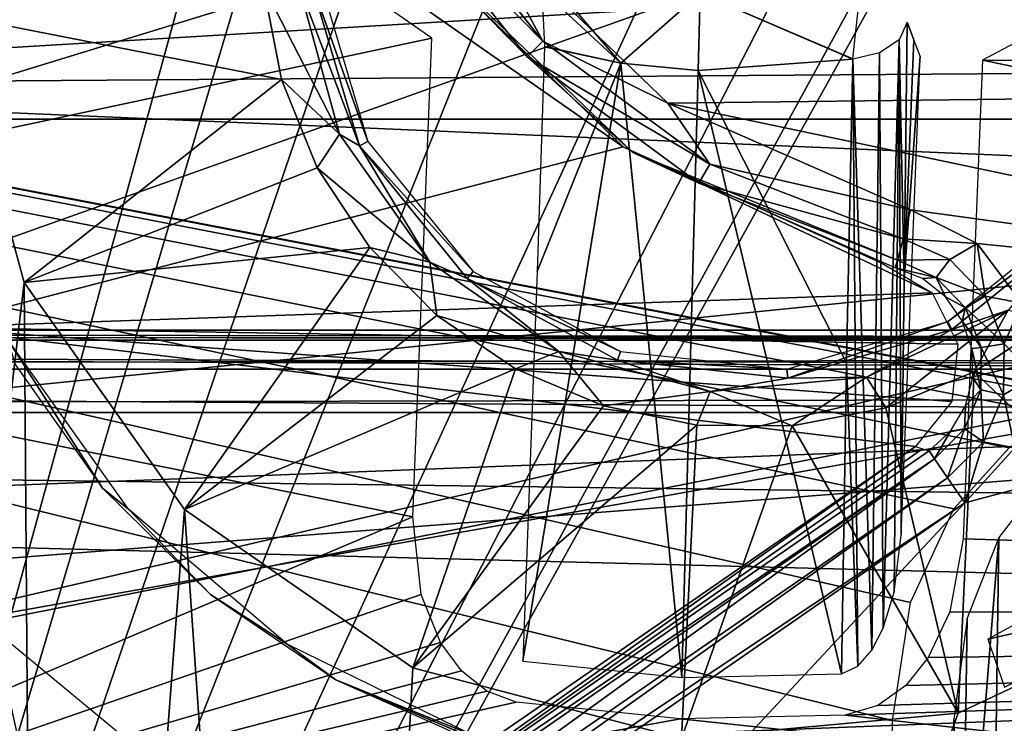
# Model space of a CAD drawing. Header units: millimetres. Extents: x -75 to 75, y -23 to 43.
# Tile 80 of 256: x -26.46 to -21.65, y 4.08 to 7.52. Entities that reach past the tile are written whole.
import ezdxf

# ---------------------------------------------------------------- set-up
doc = ezdxf.new("R2010")
doc.units = ezdxf.units.MM
doc.header["$LTSCALE"] = 81.481481
for name, color, linetype in [('135', 7, 'CONTINUOUS'), ('14', 7, 'CONTINUOUS'), ('16', 7, 'CONTINUOUS'), ('215', 7, 'CONTINUOUS'), ('229', 7, 'CONTINUOUS'), ('234', 7, 'CONTINUOUS'), ('235', 7, 'CONTINUOUS'), ('248', 7, 'CONTINUOUS'), ('264', 7, 'CONTINUOUS'), ('367', 7, 'CONTINUOUS'), ('448', 7, 'CONTINUOUS'), ('500', 7, 'CONTINUOUS'), ('515', 7, 'CONTINUOUS'), ('527', 7, 'CONTINUOUS'), ('539', 7, 'CONTINUOUS'), ('546', 7, 'CONTINUOUS'), ('551', 7, 'CONTINUOUS'), ('6', 7, 'CONTINUOUS'), ('630', 7, 'CONTINUOUS'), ('693', 7, 'CONTINUOUS'), ('694', 7, 'CONTINUOUS'), ('728', 7, 'CONTINUOUS'), ('740', 7, 'CONTINUOUS'), ('764', 7, 'CONTINUOUS'), ('769', 7, 'CONTINUOUS'), ('786', 7, 'CONTINUOUS'), ('792', 7, 'CONTINUOUS'), ('799', 7, 'CONTINUOUS'), ('8', 7, 'CONTINUOUS'), ('812', 7, 'CONTINUOUS'), ('816', 7, 'CONTINUOUS'), ('818', 7, 'CONTINUOUS'), ('826', 7, 'CONTINUOUS'), ('827', 7, 'CONTINUOUS'), ('828', 7, 'CONTINUOUS')]:
    doc.layers.add(name, color=color, linetype=linetype)

msp = doc.modelspace()

# ---------------------------------------------------------------- linework, layer by layer
at = {"layer": '135', "color": 7, "linetype": 'CONTINUOUS'}
for points in [[(-11.7799, 6, 15.217), (-12.2811, 6, 14.9756), (-52, 6, 16.422), (-11.7799, 6, 15.217)], [(-52, 6, -42.422), (-50.8738, 6, -40.5424), (-17.3407, 6, -42.422), (-52, 6, -42.422)], [(-12.2811, 6, 14.9756), (-51.7218, 6, -4.7813), (-52, 6, 16.422), (-12.2811, 6, 14.9756)], [(52, 6, 16.422), (-11.7799, 6, 15.217), (-52, 6, 16.422), (52, 6, 16.422)], [(-51.7218, 6, -4.7813), (-12.2811, 6, 14.9756), (-51.2206, 6, -5.0227), (-51.7218, 6, -4.7813)], [(-51.2206, 6, -5.0227), (-12.2811, 6, 14.9756), (-50.8738, 6, -5.4576), (-51.2206, 6, -5.0227)], [(-50.8738, 6, -40.5424), (-50.75, 6, -40), (-17.3407, 6, -42.422), (-50.8738, 6, -40.5424)], [(-50.8738, 6, -5.4576), (-12.2811, 6, 14.9756), (-50.75, 6, -6), (-50.8738, 6, -5.4576)], [(-12.2811, 6, 14.9756), (-12.628, 6, 14.5407), (-50.75, 6, -6), (-12.2811, 6, 14.9756)], [(-12.7518, 6, 13.9983), (-50.75, 6, -40), (-12.628, 6, 14.5407), (-12.7518, 6, 13.9983)], [(-50.75, 6, -40), (-12.7518, 6, 13.9983), (-17.3407, 6, -42.422), (-50.75, 6, -40)], [(-12.628, 6, 14.5407), (-50.75, 6, -40), (-50.75, 6, -6), (-12.628, 6, 14.5407)]]:
    msp.add_3dface(points, dxfattribs=at)
at = {"layer": '14', "color": 7, "linetype": 'CONTINUOUS'}
for points in [[(-58.6077, 7.0323, 96.607), (-58.9411, 32.5, 96.9404), (58.9411, 32.5, 96.9404), (-58.6077, 7.0323, 96.607)], [(-58.5539, 7.0314, 96.607), (-58.6077, 7.0323, 96.607), (58.9411, 32.5, 96.9404), (-58.5539, 7.0314, 96.607)], [(-58.5, 7.0311, 96.607), (-58.5539, 7.0314, 96.607), (58.9411, 32.5, 96.9404), (-58.5, 7.0311, 96.607)], [(-2.3593, 18.0402, 96.7511), (-58.5, 7.0311, 96.607), (58.9411, 32.5, 96.9404), (-2.3593, 18.0402, 96.7511)], [(-2.5034, 7.0311, 96.607), (-58.5, 7.0311, 96.607), (-2.3593, 18.0402, 96.7511), (-2.5034, 7.0311, 96.607)]]:
    msp.add_3dface(points, dxfattribs=at)
at = {"layer": '16', "color": 7, "linetype": 'CONTINUOUS'}
for points in [[(-58.5, 7.0311, -96.607), (-2.9458, 7.0311, -96.607), (-58.9411, 32.5, -96.9404), (-58.5, 7.0311, -96.607)], [(-2.9458, 7.0311, -96.607), (-2.8621, 9.2649, -96.6362), (-58.9411, 32.5, -96.9404), (-2.9458, 7.0311, -96.607)]]:
    msp.add_3dface(points, dxfattribs=at)
at = {"layer": '215', "color": 7, "linetype": 'CONTINUOUS'}
for points in [[(-22.1967, 4.0893, -93.4555), (-22.1076, 4.6662, -93.4756), (-55.2537, 12.2105, -93.7391), (-22.1967, 4.0893, -93.4555)], [(-22.1076, 4.6662, -93.4756), (-21.896, 5.1245, -93.4916), (-55.2537, 12.2105, -93.7391), (-22.1076, 4.6662, -93.4756)], [(-21.896, 5.1245, -93.4916), (-21.6265, 5.4232, -93.5021), (-55.2537, 12.2105, -93.7391), (-21.896, 5.1245, -93.4916)], [(-21.6265, 5.4232, -93.5021), (-21.3473, 5.5791, -93.5075), (-55.2537, 12.2105, -93.7391), (-21.6265, 5.4232, -93.5021)], [(-21.3473, 5.5791, -93.5075), (-21.0838, 5.6242, -93.5091), (-55.2537, 12.2105, -93.7391), (-21.3473, 5.5791, -93.5075)], [(-21.0838, 5.6242, -93.5091), (-20.9162, 5.6242, -93.5091), (-55.2537, 12.2105, -93.7391), (-21.0838, 5.6242, -93.5091)], [(-22.2194, 2.7895, -93.4101), (-22.1967, 4.0893, -93.4555), (-55.2537, 12.2105, -93.7391), (-22.2194, 2.7895, -93.4101)], [(-37.6443, 5.5761, -93.5074), (-22.2194, 2.7895, -93.4101), (-55.2537, 12.2105, -93.7391), (-37.6443, 5.5761, -93.5074)], [(-10.3562, 12.2105, -93.7391), (-55.2537, 12.2105, -93.7391), (-10.3562, 7.4922, -93.5743), (-10.3562, 12.2105, -93.7391)], [(-55.2537, 12.2105, -93.7391), (-20.6443, 5.5761, -93.5074), (-10.3562, 7.4922, -93.5743), (-55.2537, 12.2105, -93.7391)], [(-20.9162, 5.6242, -93.5091), (-20.6443, 5.5761, -93.5074), (-55.2537, 12.2105, -93.7391), (-20.9162, 5.6242, -93.5091)], [(-37.3681, 5.4188, -93.5019), (-22.2194, 2.7895, -93.4101), (-37.6443, 5.5761, -93.5074), (-37.3681, 5.4188, -93.5019)], [(-37.1037, 5.1241, -93.4916), (-22.2194, 2.7895, -93.4101), (-37.3681, 5.4188, -93.5019), (-37.1037, 5.1241, -93.4916)], [(-36.8939, 4.6713, -93.4758), (-22.2194, 2.7895, -93.4101), (-37.1037, 5.1241, -93.4916), (-36.8939, 4.6713, -93.4758)], [(-36.8033, 4.0893, -93.4555), (-22.2194, 2.7895, -93.4101), (-36.8939, 4.6713, -93.4758), (-36.8033, 4.0893, -93.4555)], [(-36.7806, 2.7895, -93.4101), (-22.2194, 2.7895, -93.4101), (-36.8033, 4.0893, -93.4555), (-36.7806, 2.7895, -93.4101)]]:
    msp.add_3dface(points, dxfattribs=at)
at = {"layer": '229', "color": 7, "linetype": 'CONTINUOUS'}
for points in [[(-10.3562, 12.2105, -95.0609), (-58.2002, 2.5, -95.4), (-55.2537, 12.2105, -95.0609), (-10.3562, 12.2105, -95.0609)], [(-10.3562, 7.3602, -95.2303), (-58.2002, 2.5, -95.4), (-10.3562, 12.2105, -95.0609), (-10.3562, 7.3602, -95.2303)], [(-10.3562, 2.5, -95.4), (-58.2002, 2.5, -95.4), (-10.3562, 7.3602, -95.2303), (-10.3562, 2.5, -95.4)]]:
    msp.add_3dface(points, dxfattribs=at)
at = {"layer": '234', "color": 7, "linetype": 'CONTINUOUS'}
for points in [[(52, 4.2501, 17.6839), (-52, 5.5958, 17.0564), (52, 2.9042, 18.3115), (52, 4.2501, 17.6839)], [(52, 5.5958, 17.0564), (-52, 5.5958, 17.0564), (52, 4.2501, 17.6839), (52, 5.5958, 17.0564)], [(-52, 5.5958, 17.0564), (-52, 4.2501, 17.6839), (52, 2.9042, 18.3115), (-52, 5.5958, 17.0564)], [(-52, 4.2501, 17.6839), (-52, 2.9042, 18.3115), (52, 2.9042, 18.3115), (-52, 4.2501, 17.6839)]]:
    msp.add_3dface(points, dxfattribs=at)
at = {"layer": '235', "color": 7, "linetype": 'CONTINUOUS'}
for points in [[(52, 5.9505, 16.6804), (52, 6, 16.422), (-52, 5.9505, 16.6804), (52, 5.9505, 16.6804)], [(52, 6, 16.422), (-52, 6, 16.422), (-52, 5.9505, 16.6804), (52, 6, 16.422)], [(-52, 5.809, 16.9025), (52, 5.9505, 16.6804), (-52, 5.9505, 16.6804), (-52, 5.809, 16.9025)], [(52, 5.809, 16.9025), (52, 5.9505, 16.6804), (-52, 5.809, 16.9025), (52, 5.809, 16.9025)], [(-52, 5.5958, 17.0564), (52, 5.809, 16.9025), (-52, 5.809, 16.9025), (-52, 5.5958, 17.0564)], [(-52, 5.5958, 17.0564), (52, 5.5958, 17.0564), (52, 5.809, 16.9025), (-52, 5.5958, 17.0564)]]:
    msp.add_3dface(points, dxfattribs=at)
at = {"layer": '248', "color": 7, "linetype": 'CONTINUOUS'}
for points in [[(-52, 2.9042, -44.3115), (-52, 4.2501, -43.6839), (-17.3407, 5.5958, -43.0564), (-52, 2.9042, -44.3115)], [(-52, 4.2501, -43.6839), (-52, 5.5958, -43.0564), (-17.3407, 5.5958, -43.0564), (-52, 4.2501, -43.6839)], [(-17.3972, 4.2532, -43.6825), (-52, 2.9042, -44.3115), (-17.3407, 5.5958, -43.0564), (-17.3972, 4.2532, -43.6825)], [(-17.445, 2.9042, -44.3115), (-52, 2.9042, -44.3115), (-17.3972, 4.2532, -43.6825), (-17.445, 2.9042, -44.3115)]]:
    msp.add_3dface(points, dxfattribs=at)
at = {"layer": '264', "color": 7, "linetype": 'CONTINUOUS'}
for points in [[(-58.5, 7.4961, 93.5745), (-58.5, 12.2105, 93.7391), (-10.3562, 12.2105, 93.7391), (-58.5, 7.4961, 93.5745)], [(-58.5, 7.4961, 93.5745), (-10.3562, 12.2105, 93.7391), (-55.0838, 5.6242, 93.5091), (-58.5, 7.4961, 93.5745)], [(-55.0838, 5.6242, 93.5091), (-10.3562, 12.2105, 93.7391), (-54.9162, 5.6242, 93.5091), (-55.0838, 5.6242, 93.5091)], [(-54.9162, 5.6242, 93.5091), (-10.3562, 12.2105, 93.7391), (-54.6527, 5.5791, 93.5075), (-54.9162, 5.6242, 93.5091)], [(-54.6527, 5.5791, 93.5075), (-10.3562, 12.2105, 93.7391), (-54.3735, 5.4232, 93.5021), (-54.6527, 5.5791, 93.5075)], [(-54.3735, 5.4232, 93.5021), (-10.3562, 12.2105, 93.7391), (-54.104, 5.1245, 93.4916), (-54.3735, 5.4232, 93.5021)], [(-54.104, 5.1245, 93.4916), (-10.3562, 12.2105, 93.7391), (-53.8924, 4.6662, 93.4756), (-54.104, 5.1245, 93.4916)], [(-53.8924, 4.6662, 93.4756), (-10.3562, 12.2105, 93.7391), (-53.8033, 4.0893, 93.4555), (-53.8924, 4.6662, 93.4756)], [(-53.8033, 4.0893, 93.4555), (-10.3562, 12.2105, 93.7391), (-53.7806, 2.7895, 93.4101), (-53.8033, 4.0893, 93.4555)], [(-10.3562, 12.2105, 93.7391), (-38.3557, 5.5761, 93.5074), (-53.7806, 2.7895, 93.4101), (-10.3562, 12.2105, 93.7391)], [(-38.0838, 5.6242, 93.5091), (-38.3557, 5.5761, 93.5074), (-10.3562, 12.2105, 93.7391), (-38.0838, 5.6242, 93.5091)], [(-37.9162, 5.6242, 93.5091), (-38.0838, 5.6242, 93.5091), (-10.3562, 12.2105, 93.7391), (-37.9162, 5.6242, 93.5091)], [(-37.6527, 5.5791, 93.5075), (-37.9162, 5.6242, 93.5091), (-10.3562, 12.2105, 93.7391), (-37.6527, 5.5791, 93.5075)], [(-37.3735, 5.4232, 93.5021), (-37.6527, 5.5791, 93.5075), (-10.3562, 12.2105, 93.7391), (-37.3735, 5.4232, 93.5021)], [(-37.104, 5.1245, 93.4916), (-37.3735, 5.4232, 93.5021), (-10.3562, 12.2105, 93.7391), (-37.104, 5.1245, 93.4916)], [(-36.8924, 4.6662, 93.4756), (-37.104, 5.1245, 93.4916), (-10.3562, 12.2105, 93.7391), (-36.8924, 4.6662, 93.4756)], [(-36.8033, 4.0893, 93.4555), (-36.8924, 4.6662, 93.4756), (-10.3562, 12.2105, 93.7391), (-36.8033, 4.0893, 93.4555)], [(-36.7806, 2.7895, 93.4101), (-36.8033, 4.0893, 93.4555), (-10.3562, 12.2105, 93.7391), (-36.7806, 2.7895, 93.4101)], [(-10.3562, 7.4948, 93.5744), (-36.7806, 2.7895, 93.4101), (-10.3562, 12.2105, 93.7391), (-10.3562, 7.4948, 93.5744)], [(-10.3562, 2.7895, 93.4101), (-36.7806, 2.7895, 93.4101), (-10.3562, 7.4948, 93.5744), (-10.3562, 2.7895, 93.4101)]]:
    msp.add_3dface(points, dxfattribs=at)
at = {"layer": '367', "color": 7, "linetype": 'CONTINUOUS'}
for points in [[(-21.6757, 4.9843, -93.3287), (-21.7091, 2.6472, -90.8109), (-21.479, 5.2414, -93.3791), (-21.6757, 4.9843, -93.3287)], [(-21.7091, 2.6472, -90.8109), (-21.5202, 2.6071, -90.5502), (-21.479, 5.2414, -93.3791), (-21.7091, 2.6472, -90.8109)], [(-21.8306, 4.5902, -93.2519), (-21.8593, 2.7108, -91.2217), (-21.6757, 4.9843, -93.3287), (-21.8306, 4.5902, -93.2519)], [(-21.8593, 2.7108, -91.2217), (-21.7091, 2.6472, -90.8109), (-21.6757, 4.9843, -93.3287), (-21.8593, 2.7108, -91.2217)], [(-21.8967, 4.0946, -93.1557), (-21.8593, 2.7108, -91.2217), (-21.8306, 4.5902, -93.2519), (-21.8967, 4.0946, -93.1557)], [(-21.9194, 2.7948, -91.7618), (-21.8593, 2.7108, -91.2217), (-21.8967, 4.0946, -93.1557), (-21.9194, 2.7948, -91.7618)]]:
    msp.add_3dface(points, dxfattribs=at)
at = {"layer": '448', "color": 7, "linetype": 'CONTINUOUS'}
for points in [[(-52, 6, -42.422), (-17.3407, 6, -42.422), (-17.3407, 5.9645, -42.6422), (-52, 6, -42.422)], [(-52, 5.9505, -42.6804), (-52, 6, -42.422), (-17.3407, 5.9505, -42.6804), (-52, 5.9505, -42.6804)], [(-52, 6, -42.422), (-17.3407, 5.9645, -42.6422), (-17.3407, 5.9505, -42.6804), (-52, 6, -42.422)], [(-52, 5.9505, -42.6804), (-17.3407, 5.9505, -42.6804), (-17.3407, 5.8227, -42.8875), (-52, 5.9505, -42.6804)], [(-52, 5.9505, -42.6804), (-17.3407, 5.8227, -42.8875), (-17.3407, 5.8092, -42.9023), (-52, 5.9505, -42.6804)], [(-52, 5.809, -42.9025), (-52, 5.9505, -42.6804), (-17.3407, 5.8092, -42.9023), (-52, 5.809, -42.9025)], [(-17.3407, 5.5958, -43.0564), (-52, 5.809, -42.9025), (-17.3407, 5.8092, -42.9023), (-17.3407, 5.5958, -43.0564)], [(-17.3407, 5.5958, -43.0564), (-52, 5.5958, -43.0564), (-52, 5.809, -42.9025), (-17.3407, 5.5958, -43.0564)]]:
    msp.add_3dface(points, dxfattribs=at)
at = {"layer": '500', "color": 7, "linetype": 'CONTINUOUS'}
for points in [[(-27.5988, 23.577, 160.5), (-26.3661, 24.205, 160.5), (-27.5988, -3.577, 160.5), (-27.5988, 23.577, 160.5)], [(-26.3661, 24.205, 160.5), (-26.9125, 10, 160.5), (-27.5988, -3.577, 160.5), (-26.3661, 24.205, 160.5)], [(-26.8001, 7.5428, 160.5), (-26.4429, 6.2318, 160.5), (-27.5988, -3.577, 160.5), (-26.8001, 7.5428, 160.5)], [(-27.5988, -3.577, 160.5), (-26.4429, 6.2318, 160.5), (-26.3661, -4.205, 160.5), (-27.5988, -3.577, 160.5)], [(-26.4429, 6.2318, 160.5), (-25.6589, 5.122, 160.5), (-26.3661, -4.205, 160.5), (-26.4429, 6.2318, 160.5)], [(-25, -4.4214, 160.5), (-19.6897, 5.6693, 160.5), (-16.793, -0.0814, 160.5), (-25, -4.4214, 160.5)], [(-20.6465, 4.7045, 160.5), (-19.6897, 5.6693, 160.5), (-25, -4.4214, 160.5), (-20.6465, 4.7045, 160.5)], [(-26.3661, -4.205, 160.5), (-25.6589, 5.122, 160.5), (-25, -4.4214, 160.5), (-26.3661, -4.205, 160.5)], [(-25.6589, 5.122, 160.5), (-24.5426, 4.3472, 160.5), (-25, -4.4214, 160.5), (-25.6589, 5.122, 160.5)], [(-21.8755, 4.1251, 160.5), (-20.6465, 4.7045, 160.5), (-25, -4.4214, 160.5), (-21.8755, 4.1251, 160.5)], [(-24.5426, 4.3472, 160.5), (-23.2287, 4.001, 160.5), (-25, -4.4214, 160.5), (-24.5426, 4.3472, 160.5)], [(-23.2287, 4.001, 160.5), (-21.8755, 4.1251, 160.5), (-25, -4.4214, 160.5), (-23.2287, 4.001, 160.5)]]:
    msp.add_3dface(points, dxfattribs=at)
at = {"layer": '515', "color": 7, "linetype": 'CONTINUOUS'}
for points in [[(-26.7366, -1.7366, 162.5), (-25.9398, -2.2691, 162.5), (-26.5507, 4.5013, 162.5), (-26.7366, -1.7366, 162.5)], [(-26.5507, 4.5013, 162.5), (-25.9398, -2.2691, 162.5), (-25.5649, 3.6847, 162.5), (-26.5507, 4.5013, 162.5)]]:
    msp.add_3dface(points, dxfattribs=at)
at = {"layer": '527', "color": 7, "linetype": 'CONTINUOUS'}
for points in [[(-24.9952, 7.7083, 165.5), (-24.7626, 6.9226, 165.5), (-25.0394, 7.7042, 162.9537), (-24.9952, 7.7083, 165.5)], [(-25.0394, 7.7042, 162.9537), (-24.7626, 6.9226, 165.5), (-24.8019, 6.9019, 162.9537), (-25.0394, 7.7042, 162.9537)], [(-24.7626, 6.9226, 165.5), (-24.2471, 6.2857, 165.5), (-24.8019, 6.9019, 162.9537), (-24.7626, 6.9226, 165.5)], [(-24.8019, 6.9019, 162.9537), (-24.2471, 6.2857, 165.5), (-24.2755, 6.2515, 162.9537), (-24.8019, 6.9019, 162.9537)], [(-21.9265, 6.0414, 165.5), (-21.2896, 6.5569, 165.5), (-21.2555, 6.5284, 162.9537), (-21.9265, 6.0414, 165.5)], [(-21.9058, 6.002, 162.9537), (-21.9265, 6.0414, 165.5), (-21.2555, 6.5284, 162.9537), (-21.9058, 6.002, 162.9537)], [(-24.2471, 6.2857, 165.5), (-23.5271, 5.8946, 165.5), (-24.2755, 6.2515, 162.9537), (-24.2471, 6.2857, 165.5)], [(-24.2755, 6.2515, 162.9537), (-23.5271, 5.8946, 165.5), (-23.5403, 5.8521, 162.9537), (-24.2755, 6.2515, 162.9537)], [(-22.7122, 5.8088, 165.5), (-21.9265, 6.0414, 165.5), (-22.7081, 5.7645, 162.9537), (-22.7122, 5.8088, 165.5)], [(-22.7081, 5.7645, 162.9537), (-21.9265, 6.0414, 165.5), (-21.9058, 6.002, 162.9537), (-22.7081, 5.7645, 162.9537)], [(-23.5271, 5.8946, 165.5), (-22.7122, 5.8088, 165.5), (-23.5403, 5.8521, 162.9537), (-23.5271, 5.8946, 165.5)], [(-23.5403, 5.8521, 162.9537), (-22.7122, 5.8088, 165.5), (-22.7081, 5.7645, 162.9537), (-23.5403, 5.8521, 162.9537)]]:
    msp.add_3dface(points, dxfattribs=at)
at = {"layer": '539', "color": 7, "linetype": 'CONTINUOUS'}
for points in [[(-26.8001, 7.5428, 160.5), (-25.2722, 7.6829, 162.3284), (-25.1844, 7.225, 162.3284), (-26.8001, 7.5428, 160.5)], [(-26.4429, 6.2318, 160.5), (-26.8001, 7.5428, 160.5), (-25.1844, 7.225, 162.3284), (-26.4429, 6.2318, 160.5)], [(-25.0089, 6.7931, 162.3284), (-26.4429, 6.2318, 160.5), (-25.1844, 7.225, 162.3284), (-25.0089, 6.7931, 162.3284)], [(-24.7525, 6.4037, 162.3284), (-26.4429, 6.2318, 160.5), (-25.0089, 6.7931, 162.3284), (-24.7525, 6.4037, 162.3284)], [(-25.6589, 5.122, 160.5), (-26.4429, 6.2318, 160.5), (-24.7525, 6.4037, 162.3284), (-25.6589, 5.122, 160.5)], [(-24.425, 6.0718, 162.3284), (-25.6589, 5.122, 160.5), (-24.7525, 6.4037, 162.3284), (-24.425, 6.0718, 162.3284)], [(-24.0391, 5.8102, 162.3284), (-25.6589, 5.122, 160.5), (-24.425, 6.0718, 162.3284), (-24.0391, 5.8102, 162.3284)], [(-21.4076, 6.0515, 162.3284), (-20.6465, 4.7045, 160.5), (-21.797, 5.7951, 162.3284), (-21.4076, 6.0515, 162.3284)], [(-24.5426, 4.3472, 160.5), (-25.6589, 5.122, 160.5), (-24.0391, 5.8102, 162.3284), (-24.5426, 4.3472, 160.5)], [(-23.6096, 5.6289, 162.3284), (-24.5426, 4.3472, 160.5), (-24.0391, 5.8102, 162.3284), (-23.6096, 5.6289, 162.3284)], [(-21.797, 5.7951, 162.3284), (-21.8755, 4.1251, 160.5), (-22.2289, 5.6196, 162.3284), (-21.797, 5.7951, 162.3284)], [(-20.6465, 4.7045, 160.5), (-21.8755, 4.1251, 160.5), (-21.797, 5.7951, 162.3284), (-20.6465, 4.7045, 160.5)], [(-23.153, 5.5348, 162.3284), (-24.5426, 4.3472, 160.5), (-23.6096, 5.6289, 162.3284), (-23.153, 5.5348, 162.3284)], [(-22.2289, 5.6196, 162.3284), (-21.8755, 4.1251, 160.5), (-22.6868, 5.5317, 162.3284), (-22.2289, 5.6196, 162.3284)], [(-23.2287, 4.001, 160.5), (-24.5426, 4.3472, 160.5), (-23.153, 5.5348, 162.3284), (-23.2287, 4.001, 160.5)], [(-22.6868, 5.5317, 162.3284), (-23.2287, 4.001, 160.5), (-23.153, 5.5348, 162.3284), (-22.6868, 5.5317, 162.3284)], [(-21.8755, 4.1251, 160.5), (-23.2287, 4.001, 160.5), (-22.6868, 5.5317, 162.3284), (-21.8755, 4.1251, 160.5)]]:
    msp.add_3dface(points, dxfattribs=at)
at = {"layer": '546', "color": 7, "linetype": 'CONTINUOUS'}
for points in [[(-25.0394, 7.7042, 162.9537), (-24.8019, 6.9019, 162.9537), (-25.1023, 7.6984, 162.621), (-25.0394, 7.7042, 162.9537)], [(-25.2722, 7.6829, 162.3284), (-25.1023, 7.6984, 162.621), (-24.9008, 6.9587, 162.621), (-25.2722, 7.6829, 162.3284)], [(-25.1844, 7.225, 162.3284), (-25.2722, 7.6829, 162.3284), (-24.9008, 6.9587, 162.621), (-25.1844, 7.225, 162.3284)], [(-25.1023, 7.6984, 162.621), (-24.8019, 6.9019, 162.9537), (-24.9008, 6.9587, 162.621), (-25.1023, 7.6984, 162.621)], [(-25.0089, 6.7931, 162.3284), (-25.1844, 7.225, 162.3284), (-24.9008, 6.9587, 162.621), (-25.0089, 6.7931, 162.3284)], [(-25.0089, 6.7931, 162.3284), (-24.9008, 6.9587, 162.621), (-24.4584, 6.3325, 162.621), (-25.0089, 6.7931, 162.3284)], [(-24.9008, 6.9587, 162.621), (-24.8019, 6.9019, 162.9537), (-24.4584, 6.3325, 162.621), (-24.9008, 6.9587, 162.621)], [(-24.8019, 6.9019, 162.9537), (-24.2755, 6.2515, 162.9537), (-24.4584, 6.3325, 162.621), (-24.8019, 6.9019, 162.9537)], [(-24.7525, 6.4037, 162.3284), (-25.0089, 6.7931, 162.3284), (-24.4584, 6.3325, 162.621), (-24.7525, 6.4037, 162.3284)], [(-21.9058, 6.002, 162.9537), (-21.2555, 6.5284, 162.9537), (-21.6302, 6.0969, 162.621), (-21.9058, 6.002, 162.9537)], [(-24.425, 6.0718, 162.3284), (-24.7525, 6.4037, 162.3284), (-24.4584, 6.3325, 162.621), (-24.425, 6.0718, 162.3284)], [(-24.4584, 6.3325, 162.621), (-24.2755, 6.2515, 162.9537), (-23.8286, 5.8953, 162.621), (-24.4584, 6.3325, 162.621)], [(-24.425, 6.0718, 162.3284), (-24.4584, 6.3325, 162.621), (-23.8286, 5.8953, 162.621), (-24.425, 6.0718, 162.3284)], [(-24.2755, 6.2515, 162.9537), (-23.5403, 5.8521, 162.9537), (-23.8286, 5.8953, 162.621), (-24.2755, 6.2515, 162.9537)], [(-24.0391, 5.8102, 162.3284), (-24.425, 6.0718, 162.3284), (-23.8286, 5.8953, 162.621), (-24.0391, 5.8102, 162.3284)], [(-22.3237, 5.77, 162.621), (-21.9058, 6.002, 162.9537), (-21.6302, 6.0969, 162.621), (-22.3237, 5.77, 162.621)], [(-22.2289, 5.6196, 162.3284), (-22.3237, 5.77, 162.621), (-21.6302, 6.0969, 162.621), (-22.2289, 5.6196, 162.3284)], [(-21.797, 5.7951, 162.3284), (-22.2289, 5.6196, 162.3284), (-21.6302, 6.0969, 162.621), (-21.797, 5.7951, 162.3284)], [(-21.4076, 6.0515, 162.3284), (-21.797, 5.7951, 162.3284), (-21.6302, 6.0969, 162.621), (-21.4076, 6.0515, 162.3284)], [(-22.7081, 5.7645, 162.9537), (-21.9058, 6.002, 162.9537), (-22.3237, 5.77, 162.621), (-22.7081, 5.7645, 162.9537)], [(-23.6096, 5.6289, 162.3284), (-24.0391, 5.8102, 162.3284), (-23.8286, 5.8953, 162.621), (-23.6096, 5.6289, 162.3284)], [(-23.6096, 5.6289, 162.3284), (-23.8286, 5.8953, 162.621), (-23.0872, 5.7, 162.621), (-23.6096, 5.6289, 162.3284)], [(-23.8286, 5.8953, 162.621), (-23.5403, 5.8521, 162.9537), (-23.0872, 5.7, 162.621), (-23.8286, 5.8953, 162.621)], [(-23.5403, 5.8521, 162.9537), (-22.7081, 5.7645, 162.9537), (-23.0872, 5.7, 162.621), (-23.5403, 5.8521, 162.9537)], [(-22.6868, 5.5317, 162.3284), (-23.0872, 5.7, 162.621), (-22.3237, 5.77, 162.621), (-22.6868, 5.5317, 162.3284)], [(-23.0872, 5.7, 162.621), (-22.7081, 5.7645, 162.9537), (-22.3237, 5.77, 162.621), (-23.0872, 5.7, 162.621)], [(-22.2289, 5.6196, 162.3284), (-22.6868, 5.5317, 162.3284), (-22.3237, 5.77, 162.621), (-22.2289, 5.6196, 162.3284)], [(-23.153, 5.5348, 162.3284), (-23.6096, 5.6289, 162.3284), (-23.0872, 5.7, 162.621), (-23.153, 5.5348, 162.3284)], [(-22.6868, 5.5317, 162.3284), (-23.153, 5.5348, 162.3284), (-23.0872, 5.7, 162.621), (-22.6868, 5.5317, 162.3284)]]:
    msp.add_3dface(points, dxfattribs=at)
at = {"layer": '551', "color": 7, "linetype": 'CONTINUOUS'}
for points in [[(-25.9331, 5.1239, 165.0087), (-26.5233, 5.955, 165.0087), (-26.0593, 5.2258, 163.4489), (-25.9331, 5.1239, 165.0087)], [(-26.5233, 5.955, 165.0087), (-26.4858, 5.8318, 163.4489), (-26.0593, 5.2258, 163.4489), (-26.5233, 5.955, 165.0087)], [(-25.5314, 4.7056, 163.4489), (-25.9331, 5.1239, 165.0087), (-26.0593, 5.2258, 163.4489), (-25.5314, 4.7056, 163.4489)], [(-25.1565, 4.4636, 165.0087), (-25.9331, 5.1239, 165.0087), (-25.5314, 4.7056, 163.4489), (-25.1565, 4.4636, 165.0087)], [(-24.9191, 4.288, 163.4489), (-25.1565, 4.4636, 165.0087), (-25.5314, 4.7056, 163.4489), (-24.9191, 4.288, 163.4489)], [(-24.2412, 4.0148, 165.0087), (-25.1565, 4.4636, 165.0087), (-24.9191, 4.288, 163.4489), (-24.2412, 4.0148, 165.0087)], [(-24.2412, 4.0148, 165.0087), (-24.9191, 4.288, 163.4489), (-24.2417, 4.0011, 164.2535), (-24.2412, 4.0148, 165.0087)], [(-24.2422, 3.9864, 163.4489), (-24.2417, 4.0011, 164.2535), (-24.9191, 4.288, 163.4489), (-24.2422, 3.9864, 163.4489)]]:
    msp.add_3dface(points, dxfattribs=at)
at = {"layer": '6', "color": 7, "linetype": 'CONTINUOUS'}
for points in [[(-59.0014, 37, 105), (-58.517, 0, 104.5156), (-16.1484, 37, 105), (-59.0014, 37, 105)], [(-58.517, 0, 104.5156), (-15.8255, 0, 104.5156), (-16.1484, 37, 105), (-58.517, 0, 104.5156)]]:
    msp.add_3dface(points, dxfattribs=at)
at = {"layer": '630', "color": 7, "linetype": 'CONTINUOUS'}
for points in [[(-20.6794, 5.0582, 165.5), (-21.7293, 4.4875, 165.5), (-20.7339, 4.712, 165.4345), (-20.6794, 5.0582, 165.5)], [(-20.7339, 4.712, 165.4345), (-21.7293, 4.4875, 165.5), (-21.6488, 4.2535, 165.4345), (-20.7339, 4.712, 165.4345)]]:
    msp.add_3dface(points, dxfattribs=at)
at = {"layer": '693', "color": 2, "linetype": 'CONTINUOUS'}
for points in [[(-28.9954, -4.4669, 165.9213), (-27.7854, 25.817, 165.1452), (-24.8824, 10.5362, 165.5861), (-28.9954, -4.4669, 165.9213)], [(-24.7639, 9.785, 165.6074), (-28.9954, -4.4669, 165.9213), (-24.8824, 10.5362, 165.5861), (-24.7639, 9.785, 165.6074)], [(-10.2455, 9.9571, 165.8065), (-9.9445, 7.042, 165.8871), (-28.9954, -4.4669, 165.9213), (-10.2455, 9.9571, 165.8065)], [(-10.2455, 9.9571, 165.8065), (-28.9954, -4.4669, 165.9213), (-21.164, 9.6425, 165.6616), (-10.2455, 9.9571, 165.8065)], [(-24.3668, 9.1364, 165.63), (-28.9954, -4.4669, 165.9213), (-24.7639, 9.785, 165.6074), (-24.3668, 9.1364, 165.63)], [(-21.164, 9.6425, 165.6616), (-28.9954, -4.4669, 165.9213), (-21.6116, 9.0274, 165.6715), (-21.164, 9.6425, 165.6616)], [(-23.7516, 8.6891, 165.6503), (-28.9954, -4.4669, 165.9213), (-24.3668, 9.1364, 165.63), (-23.7516, 8.6891, 165.6503)], [(-21.6116, 9.0274, 165.6715), (-28.9954, -4.4669, 165.9213), (-22.2605, 8.6301, 165.6728), (-21.6116, 9.0274, 165.6715)], [(-23.012, 8.5113, 165.6654), (-28.9954, -4.4669, 165.9213), (-23.7516, 8.6891, 165.6503), (-23.012, 8.5113, 165.6654)], [(-22.2605, 8.6301, 165.6728), (-28.9954, -4.4669, 165.9213), (-23.012, 8.5113, 165.6654), (-22.2605, 8.6301, 165.6728)], [(-9.9445, 7.042, 165.8871), (-8.8341, 4.3301, 165.9737), (-28.9954, -4.4669, 165.9213), (-9.9445, 7.042, 165.8871)], [(-8.8341, 4.3301, 165.9737), (-7.0044, 2.0411, 166.0592), (-28.9954, -4.4669, 165.9213), (-8.8341, 4.3301, 165.9737)]]:
    msp.add_3dface(points, dxfattribs=at)
at = {"layer": '694', "color": 2, "linetype": 'CONTINUOUS'}
for points in [[(-30.1535, 6.2105, 168.6268), (-26.0586, 9.0061, 168.611), (-30.3453, 9.5211, 168.5374), (-30.1535, 6.2105, 168.6268)], [(-25.3866, 8.0808, 168.6447), (-26.0586, 9.0061, 168.611), (-30.1535, 6.2105, 168.6268), (-25.3866, 8.0808, 168.6447)], [(-24.4486, 7.4272, 168.6749), (-25.3866, 8.0808, 168.6447), (-30.1535, 6.2105, 168.6268), (-24.4486, 7.4272, 168.6749)], [(-21.7566, 7.3207, 168.7155), (-9.6702, 7.1999, 168.8881), (-20.983, 7.7335, 168.7155), (-21.7566, 7.3207, 168.7155)], [(-24.5421, 5.0856, 168.7349), (-24.4486, 7.4272, 168.6749), (-30.1535, 6.2105, 168.6268), (-24.5421, 5.0856, 168.7349)], [(-21.8502, 4.9791, 168.7755), (-8.595, 4.574, 168.9719), (-21.7566, 7.3207, 168.7155), (-21.8502, 4.9791, 168.7755)], [(-8.595, 4.574, 168.9719), (-9.6702, 7.1999, 168.8881), (-21.7566, 7.3207, 168.7155), (-8.595, 4.574, 168.9719)], [(-29.6015, 2.9407, 168.7202), (-24.5421, 5.0856, 168.7349), (-30.1535, 6.2105, 168.6268), (-29.6015, 2.9407, 168.7202)], [(-24.5014, 4.7058, 168.7454), (-24.5421, 5.0856, 168.7349), (-29.6015, 2.9407, 168.7202), (-24.5014, 4.7058, 168.7454)], [(-21.9152, 4.6207, 168.7839), (-8.595, 4.574, 168.9719), (-21.8502, 4.9791, 168.7755), (-21.9152, 4.6207, 168.7839)], [(-24.4066, 4.4713, 168.7529), (-24.5014, 4.7058, 168.7454), (-29.6015, 2.9407, 168.7202), (-24.4066, 4.4713, 168.7529)], [(-22.0211, 4.3975, 168.7883), (-8.595, 4.574, 168.9719), (-21.9152, 4.6207, 168.7839), (-22.0211, 4.3975, 168.7883)], [(-22.4272, 4.1165, 168.79), (-8.595, 4.574, 168.9719), (-22.2672, 4.1632, 168.791), (-22.4272, 4.1165, 168.79)], [(-6.8233, 2.3574, 169.0548), (-8.595, 4.574, 168.9719), (-22.4272, 4.1165, 168.79), (-6.8233, 2.3574, 169.0548)], [(-22.2672, 4.1632, 168.791), (-8.595, 4.574, 168.9719), (-22.1316, 4.2612, 168.7903), (-22.2672, 4.1632, 168.791)], [(-22.1316, 4.2612, 168.7903), (-8.595, 4.574, 168.9719), (-22.0211, 4.3975, 168.7883), (-22.1316, 4.2612, 168.7903)], [(-24.3044, 4.3319, 168.758), (-24.4066, 4.4713, 168.7529), (-29.6015, 2.9407, 168.7202), (-24.3044, 4.3319, 168.758)], [(-24.1808, 4.233, 168.7623), (-24.3044, 4.3319, 168.758), (-29.6015, 2.9407, 168.7202), (-24.1808, 4.233, 168.7623)], [(-24.0358, 4.1802, 168.7657), (-24.1808, 4.233, 168.7623), (-29.6015, 2.9407, 168.7202), (-24.0358, 4.1802, 168.7657)], [(-23.2335, 4.0979, 168.7791), (-24.0358, 4.1802, 168.7657), (-29.6015, 2.9407, 168.7202), (-23.2335, 4.0979, 168.7791)], [(-6.8233, 2.3574, 169.0548), (-23.2335, 4.0979, 168.7791), (-29.6015, 2.9407, 168.7202), (-6.8233, 2.3574, 169.0548)], [(-23.2335, 4.0979, 168.7791), (-6.8233, 2.3574, 169.0548), (-22.4272, 4.1165, 168.79), (-23.2335, 4.0979, 168.7791)]]:
    msp.add_3dface(points, dxfattribs=at)
at = {"layer": '728', "color": 2, "linetype": 'CONTINUOUS'}
for points in [[(-23.8978, 7.3856, 171.3767), (-23.9333, 6.2866, 170.4541), (-23.5242, 7.306, 171.384), (-23.8978, 7.3856, 171.3767)], [(-22.39, 7.3259, 171.3994), (-23.1464, 7.2695, 171.3903), (-22.4207, 5.8395, 170.1504), (-22.39, 7.3259, 171.3994)], [(-23.9333, 6.2866, 170.4541), (-24.0039, 4.3801, 168.838), (-23.5242, 7.306, 171.384), (-23.9333, 6.2866, 170.4541)], [(-24.0039, 4.3801, 168.838), (-23.2266, 4.3005, 168.851), (-23.5242, 7.306, 171.384), (-24.0039, 4.3801, 168.838)], [(-23.5242, 7.306, 171.384), (-23.2266, 4.3005, 168.851), (-23.1464, 7.2695, 171.3903), (-23.5242, 7.306, 171.384)], [(-23.2266, 4.3005, 168.851), (-22.4454, 4.3185, 168.8615), (-23.1464, 7.2695, 171.3903), (-23.2266, 4.3005, 168.851)], [(-23.1464, 7.2695, 171.3903), (-22.4454, 4.3185, 168.8615), (-22.4207, 5.8395, 170.1504), (-23.1464, 7.2695, 171.3903)]]:
    msp.add_3dface(points, dxfattribs=at)
at = {"layer": '740', "color": 2, "linetype": 'CONTINUOUS'}
for points in [[(-22.1248, 7.5055, 171.1806), (-22.1396, 6.2486, 170.124), (-22.0914, 7.4204, 170.0537), (-22.1248, 7.5055, 171.1806)], [(-22.1247, 7.5067, 171.1816), (-22.1248, 7.5055, 171.1806), (-22.0914, 7.4204, 170.0537), (-22.1247, 7.5067, 171.1816)], [(-22.1396, 6.2486, 170.124), (-22.0605, 7.3402, 169.0056), (-22.0914, 7.4204, 170.0537), (-22.1396, 6.2486, 170.124)], [(-22.154, 4.9987, 169.0656), (-22.0605, 7.3402, 169.0056), (-22.1396, 6.2486, 170.124), (-22.154, 4.9987, 169.0656)]]:
    msp.add_3dface(points, dxfattribs=at)
at = {"layer": '764', "color": 2, "linetype": 'CONTINUOUS'}
for points in [[(-23.9106, 7.6643, 171.5479), (-23.5242, 7.306, 171.384), (-23.9459, 7.7946, 171.594), (-23.9106, 7.6643, 171.5479)], [(-23.9459, 7.7946, 171.594), (-23.5242, 7.306, 171.384), (-23.1361, 7.6481, 171.6091), (-23.9459, 7.7946, 171.594)], [(-23.8976, 7.3872, 171.378), (-23.5242, 7.306, 171.384), (-23.9106, 7.6643, 171.5479), (-23.8976, 7.3872, 171.378)], [(-23.5242, 7.306, 171.384), (-23.1464, 7.2695, 171.3903), (-23.1361, 7.6481, 171.6091), (-23.5242, 7.306, 171.384)], [(-23.1464, 7.2695, 171.3903), (-22.39, 7.3259, 171.3994), (-23.1361, 7.6481, 171.6091), (-23.1464, 7.2695, 171.3903)], [(-22.3585, 7.6101, 171.5744), (-23.1361, 7.6481, 171.6091), (-22.3901, 7.3275, 171.4007), (-22.3585, 7.6101, 171.5744)], [(-22.3901, 7.3275, 171.4007), (-23.1361, 7.6481, 171.6091), (-22.39, 7.3259, 171.3994), (-22.3901, 7.3275, 171.4007)], [(-23.5242, 7.306, 171.384), (-23.8976, 7.3872, 171.378), (-23.8978, 7.3856, 171.3767), (-23.5242, 7.306, 171.384)]]:
    msp.add_3dface(points, dxfattribs=at)
at = {"layer": '769', "color": 2, "linetype": 'CONTINUOUS'}
for points in [[(-22.1396, 6.2486, 170.124), (-22.1248, 7.5055, 171.1806), (-22.1638, 7.4201, 171.2835), (-22.1396, 6.2486, 170.124)], [(-22.2591, 7.3556, 171.3621), (-22.2414, 4.5415, 168.9308), (-22.1638, 7.4201, 171.2835), (-22.2591, 7.3556, 171.3621)], [(-22.2414, 4.5415, 168.9308), (-22.1877, 4.7172, 168.983), (-22.1638, 7.4201, 171.2835), (-22.2414, 4.5415, 168.9308)], [(-22.1877, 4.7172, 168.983), (-22.154, 4.9987, 169.0656), (-22.1638, 7.4201, 171.2835), (-22.1877, 4.7172, 168.983)], [(-22.154, 4.9987, 169.0656), (-22.1396, 6.2486, 170.124), (-22.1638, 7.4201, 171.2835), (-22.154, 4.9987, 169.0656)], [(-22.39, 7.3259, 171.3994), (-22.4207, 5.8395, 170.1504), (-22.3652, 4.3561, 168.8742), (-22.39, 7.3259, 171.3994)], [(-22.39, 7.3259, 171.3994), (-22.2971, 4.4339, 168.8983), (-22.2591, 7.3556, 171.3621), (-22.39, 7.3259, 171.3994)], [(-22.2971, 4.4339, 168.8983), (-22.39, 7.3259, 171.3994), (-22.3652, 4.3561, 168.8742), (-22.2971, 4.4339, 168.8983)], [(-22.2971, 4.4339, 168.8983), (-22.2414, 4.5415, 168.9308), (-22.2591, 7.3556, 171.3621), (-22.2971, 4.4339, 168.8983)], [(-22.4207, 5.8395, 170.1504), (-22.4454, 4.3185, 168.8615), (-22.3652, 4.3561, 168.8742), (-22.4207, 5.8395, 170.1504)]]:
    msp.add_3dface(points, dxfattribs=at)
at = {"layer": '786', "linetype": 'CONTINUOUS'}
for points in [[(-29.7737, 10.3128, 188.5335), (-29.6231, 7.1964, 188.7801), (-23.3007, 10.2775, 188.6252), (-29.7737, 10.3128, 188.5335)], [(-23.3007, 10.2775, 188.6252), (-29.6231, 7.1964, 188.7801), (-23.1512, 9.5019, 188.6576), (-23.3007, 10.2775, 188.6252)], [(-23.1512, 9.5019, 188.6576), (-29.6231, 7.1964, 188.7801), (-22.716, 8.8424, 188.7053), (-23.1512, 9.5019, 188.6576)], [(-22.716, 8.8424, 188.7053), (-29.6231, 7.1964, 188.7801), (-22.0612, 8.4002, 188.7503), (-22.716, 8.8424, 188.7053)], [(-22.0612, 8.4002, 188.7503), (-29.6231, 7.1964, 188.7801), (-21.2875, 8.2422, 188.7753), (-22.0612, 8.4002, 188.7503)], [(-29.6231, 7.1964, 188.7801), (-16.874, 7.958, 188.8634), (-21.2875, 8.2422, 188.7753), (-29.6231, 7.1964, 188.7801)], [(-16.874, 7.958, 188.8634), (-29.6231, 7.1964, 188.7801), (-17.3011, 7.2866, 188.9344), (-16.874, 7.958, 188.8634)], [(-17.3011, 7.2866, 188.9344), (-29.6231, 7.1964, 188.7801), (-17.8317, 6.6907, 189.0083), (-17.3011, 7.2866, 188.9344)], [(-29.6231, 7.1964, 188.7801), (-29.1266, 4.0768, 189.3648), (-17.8317, 6.6907, 189.0083), (-29.6231, 7.1964, 188.7801)], [(-17.8317, 6.6907, 189.0083), (-29.1266, 4.0768, 189.3648), (-18.4512, 6.1873, 189.0781), (-17.8317, 6.6907, 189.0083)], [(-18.4512, 6.1873, 189.0781), (-29.1266, 4.0768, 189.3648), (-22.5369, 3.3855, 189.6237), (-18.4512, 6.1873, 189.0781)], [(-29.1266, 4.0768, 189.3648), (-28.2607, 0.9524, 190.3094), (-22.5369, 3.3855, 189.6237), (-29.1266, 4.0768, 189.3648)]]:
    msp.add_3dface(points, dxfattribs=at)
at = {"layer": '792', "linetype": 'CONTINUOUS'}
for points in [[(-23.2952, 7.1103, 185.7069), (-24.2297, 8.0094, 185.6702), (-17.2399, 7.1813, 185.7899), (-23.2952, 7.1103, 185.7069)], [(-24.2297, 8.0094, 185.6702), (-21.246, 7.8887, 185.7152), (-17.2399, 7.1813, 185.7899), (-24.2297, 8.0094, 185.6702)], [(-18.3889, 6.078, 185.8027), (-23.2952, 7.1103, 185.7069), (-17.2399, 7.1813, 185.7899), (-18.3889, 6.078, 185.8027)], [(-22.108, 6.5886, 185.7372), (-23.2952, 7.1103, 185.7069), (-18.3889, 6.078, 185.8027), (-22.108, 6.5886, 185.7372)], [(-21.7821, 6.4237, 185.7461), (-22.108, 6.5886, 185.7372), (-18.3889, 6.078, 185.8027), (-21.7821, 6.4237, 185.7461)], [(-21.564, 6.1321, 185.7568), (-21.7821, 6.4237, 185.7461), (-18.3889, 6.078, 185.8027), (-21.564, 6.1321, 185.7568)], [(-25.6774, 1.0361, 185.8326), (-21.8421, 5.154, 185.7785), (-18.3889, 6.078, 185.8027), (-25.6774, 1.0361, 185.8326)], [(-21.8421, 5.154, 185.7785), (-21.5974, 5.4242, 185.7749), (-18.3889, 6.078, 185.8027), (-21.8421, 5.154, 185.7785)], [(-26.07, 2.2293, 185.7958), (-21.8421, 5.154, 185.7785), (-25.6774, 1.0361, 185.8326), (-26.07, 2.2293, 185.7958)]]:
    msp.add_3dface(points, dxfattribs=at)
at = {"layer": '799', "linetype": 'CONTINUOUS'}
for points in [[(-18.4512, 6.1873, 189.0781), (-22.5369, 3.3855, 189.6237), (-18.3889, 6.078, 185.8027), (-18.4512, 6.1873, 189.0781)], [(-22.5369, 3.3855, 189.6237), (-25.6774, 1.0361, 185.8326), (-18.3889, 6.078, 185.8027), (-22.5369, 3.3855, 189.6237)]]:
    msp.add_3dface(points, dxfattribs=at)
at = {"layer": '8', "color": 7, "linetype": 'CONTINUOUS'}
for points in [[(-58.517, 0, -104.5156), (-59.0014, 37, -105), (59.0014, 37, -105), (-58.517, 0, -104.5156)], [(58.517, 0, -104.5156), (-58.517, 0, -104.5156), (59.0014, 37, -105), (58.517, 0, -104.5156)]]:
    msp.add_3dface(points, dxfattribs=at)
at = {"layer": '812', "linetype": 'CONTINUOUS'}
msp.add_3dface([(-26.07, 2.2293, 185.7958), (-26.4966, 3.7338, 168.7429), (-26.918, 5.9561, 185.6863), (-26.07, 2.2293, 185.7958)], dxfattribs=at)
at = {"layer": '816', "linetype": 'CONTINUOUS'}
for points in [[(-27.2202, 9.4838, 187.0904), (-23.514, 6.8958, 187.2101), (-26.915, 6.0116, 187.1856), (-27.2202, 9.4838, 187.0904)], [(-24.5129, 7.8635, 187.1708), (-23.514, 6.8958, 187.2101), (-27.2202, 9.4838, 187.0904), (-24.5129, 7.8635, 187.1708)], [(-26.915, 6.0116, 187.1856), (-23.514, 6.8958, 187.2101), (-22.0026, 6.1826, 187.25), (-26.915, 6.0116, 187.1856)], [(-23.514, 6.8958, 187.2101), (-22.2452, 6.326, 187.2428), (-22.0026, 6.1826, 187.25), (-23.514, 6.8958, 187.2101)], [(-21.8762, 5.9303, 187.2584), (-26.915, 6.0116, 187.1856), (-22.0026, 6.1826, 187.25), (-21.8762, 5.9303, 187.2584)], [(-22.084, 5.4307, 187.2685), (-26.915, 6.0116, 187.1856), (-21.9067, 5.6497, 187.2653), (-22.084, 5.4307, 187.2685)], [(-21.9067, 5.6497, 187.2653), (-26.915, 6.0116, 187.1856), (-21.8762, 5.9303, 187.2584), (-21.9067, 5.6497, 187.2653)], [(-26.1644, 2.608, 187.2852), (-26.915, 6.0116, 187.1856), (-22.084, 5.4307, 187.2685), (-26.1644, 2.608, 187.2852)]]:
    msp.add_3dface(points, dxfattribs=at)
at = {"layer": '818', "linetype": 'CONTINUOUS'}
for points in [[(-26.1644, 2.608, 187.2852), (-22.084, 5.4307, 187.2685), (-26.1595, 2.5425, 186.0812), (-26.1644, 2.608, 187.2852)], [(-26.1595, 2.5425, 186.0812), (-22.084, 5.4307, 187.2685), (-22.0492, 5.419, 186.643), (-26.1595, 2.5425, 186.0812)], [(-22.0168, 5.4083, 186.0643), (-26.1595, 2.5425, 186.0812), (-22.0492, 5.419, 186.643), (-22.0168, 5.4083, 186.0643)]]:
    msp.add_3dface(points, dxfattribs=at)
at = {"layer": '826', "linetype": 'CONTINUOUS'}
for points in [[(-26.1595, 2.5425, 186.0812), (-22.0168, 5.4083, 186.0643), (-21.991, 5.3701, 185.9179), (-26.1595, 2.5425, 186.0812)], [(-26.1595, 2.5425, 186.0812), (-21.991, 5.3701, 185.9179), (-26.1479, 2.4966, 185.9378), (-26.1595, 2.5425, 186.0812)], [(-26.1479, 2.4966, 185.9378), (-21.991, 5.3701, 185.9179), (-26.1157, 2.3829, 185.832), (-26.1479, 2.4966, 185.9378)], [(-21.991, 5.3701, 185.9179), (-21.9271, 5.2771, 185.8134), (-26.1157, 2.3829, 185.832), (-21.991, 5.3701, 185.9179)], [(-26.1157, 2.3829, 185.832), (-21.9271, 5.2771, 185.8134), (-26.0939, 2.3087, 185.8039), (-26.1157, 2.3829, 185.832)], [(-21.9271, 5.2771, 185.8134), (-21.8421, 5.154, 185.7785), (-26.0939, 2.3087, 185.8039), (-21.9271, 5.2771, 185.8134)], [(-21.8421, 5.154, 185.7785), (-26.07, 2.2293, 185.7958), (-26.0939, 2.3087, 185.8039), (-21.8421, 5.154, 185.7785)]]:
    msp.add_3dface(points, dxfattribs=at)
at = {"layer": '827', "linetype": 'CONTINUOUS'}
for points in [[(-22.108, 6.5886, 185.7372), (-21.7821, 6.4237, 185.7461), (-22.1436, 6.4455, 185.7797), (-22.108, 6.5886, 185.7372)], [(-22.1436, 6.4455, 185.7797), (-21.9161, 6.345, 185.7836), (-22.1711, 6.3417, 185.8898), (-22.1436, 6.4455, 185.7797)], [(-22.1436, 6.4455, 185.7797), (-21.7821, 6.4237, 185.7461), (-21.9161, 6.345, 185.7836), (-22.1436, 6.4455, 185.7797)], [(-21.9161, 6.345, 185.7836), (-21.7821, 6.4237, 185.7461), (-21.7427, 6.1652, 185.7895), (-21.9161, 6.345, 185.7836)], [(-21.7821, 6.4237, 185.7461), (-21.564, 6.1321, 185.7568), (-21.7427, 6.1652, 185.7895), (-21.7821, 6.4237, 185.7461)], [(-22.1711, 6.3417, 185.8898), (-21.9822, 6.2574, 185.8913), (-22.183, 6.3049, 186.0385), (-22.1711, 6.3417, 185.8898)], [(-22.1711, 6.3417, 185.8898), (-21.9161, 6.345, 185.7836), (-21.9822, 6.2574, 185.8913), (-22.1711, 6.3417, 185.8898)], [(-21.9161, 6.345, 185.7836), (-21.7427, 6.1652, 185.7895), (-21.9822, 6.2574, 185.8913), (-21.9161, 6.345, 185.7836)], [(-22.183, 6.3049, 186.0385), (-21.9822, 6.2574, 185.8913), (-22.0497, 6.2513, 186.0386), (-22.183, 6.3049, 186.0385)], [(-22.0497, 6.2513, 186.0386), (-21.9822, 6.2574, 185.8913), (-21.9372, 6.1622, 186.0401), (-22.0497, 6.2513, 186.0386)], [(-21.9822, 6.2574, 185.8913), (-21.7427, 6.1652, 185.7895), (-21.8387, 6.1078, 185.895), (-21.9822, 6.2574, 185.8913)], [(-21.9822, 6.2574, 185.8913), (-21.8387, 6.1078, 185.895), (-21.9372, 6.1622, 186.0401), (-21.9822, 6.2574, 185.8913)], [(-21.7427, 6.1652, 185.7895), (-21.6503, 5.9326, 185.7964), (-21.8387, 6.1078, 185.895), (-21.7427, 6.1652, 185.7895)], [(-21.7427, 6.1652, 185.7895), (-21.564, 6.1321, 185.7568), (-21.6503, 5.9326, 185.7964), (-21.7427, 6.1652, 185.7895)], [(-21.9372, 6.1622, 186.0401), (-21.8387, 6.1078, 185.895), (-21.8548, 6.0454, 186.0428), (-21.9372, 6.1622, 186.0401)], [(-21.564, 6.1321, 185.7568), (-21.4979, 5.7742, 185.7671), (-21.6503, 5.9326, 185.7964), (-21.564, 6.1321, 185.7568)], [(-21.8387, 6.1078, 185.895), (-21.7622, 5.9149, 185.9004), (-21.8548, 6.0454, 186.0428), (-21.8387, 6.1078, 185.895)], [(-21.8387, 6.1078, 185.895), (-21.6503, 5.9326, 185.7964), (-21.7622, 5.9149, 185.9004), (-21.8387, 6.1078, 185.895)], [(-21.8548, 6.0454, 186.0428), (-21.7622, 5.9149, 185.9004), (-21.809, 5.91, 186.0465), (-21.8548, 6.0454, 186.0428)], [(-21.6503, 5.9326, 185.7964), (-21.6532, 5.6824, 185.8034), (-21.7622, 5.9149, 185.9004), (-21.6503, 5.9326, 185.7964)], [(-21.6503, 5.9326, 185.7964), (-21.4979, 5.7742, 185.7671), (-21.6532, 5.6824, 185.8034), (-21.6503, 5.9326, 185.7964)], [(-21.7622, 5.9149, 185.9004), (-21.7645, 5.7073, 185.9066), (-21.809, 5.91, 186.0465), (-21.7622, 5.9149, 185.9004)], [(-21.809, 5.91, 186.0465), (-21.7645, 5.7073, 185.9066), (-21.8035, 5.7672, 186.0509), (-21.809, 5.91, 186.0465)], [(-21.7622, 5.9149, 185.9004), (-21.6532, 5.6824, 185.8034), (-21.7645, 5.7073, 185.9066), (-21.7622, 5.9149, 185.9004)], [(-21.8035, 5.7672, 186.0509), (-21.7645, 5.7073, 185.9066), (-21.8386, 5.6287, 186.0555), (-21.8035, 5.7672, 186.0509)], [(-21.4979, 5.7742, 185.7671), (-21.5974, 5.4242, 185.7749), (-21.6532, 5.6824, 185.8034), (-21.4979, 5.7742, 185.7671)], [(-21.7645, 5.7073, 185.9066), (-21.8449, 5.5163, 185.9127), (-21.8386, 5.6287, 186.0555), (-21.7645, 5.7073, 185.9066)], [(-21.7645, 5.7073, 185.9066), (-21.7507, 5.4524, 185.8093), (-21.8449, 5.5163, 185.9127), (-21.7645, 5.7073, 185.9066)], [(-21.6532, 5.6824, 185.8034), (-21.7507, 5.4524, 185.8093), (-21.7645, 5.7073, 185.9066), (-21.6532, 5.6824, 185.8034)], [(-21.6532, 5.6824, 185.8034), (-21.5974, 5.4242, 185.7749), (-21.7507, 5.4524, 185.8093), (-21.6532, 5.6824, 185.8034)], [(-21.8386, 5.6287, 186.0555), (-21.8449, 5.5163, 185.9127), (-21.9119, 5.5055, 186.0601), (-21.8386, 5.6287, 186.0555)], [(-21.991, 5.3701, 185.9179), (-22.0168, 5.4083, 186.0643), (-21.9119, 5.5055, 186.0601), (-21.991, 5.3701, 185.9179)], [(-21.9271, 5.2771, 185.8134), (-21.991, 5.3701, 185.9179), (-21.8449, 5.5163, 185.9127), (-21.9271, 5.2771, 185.8134)], [(-21.8449, 5.5163, 185.9127), (-21.991, 5.3701, 185.9179), (-21.9119, 5.5055, 186.0601), (-21.8449, 5.5163, 185.9127)], [(-21.7507, 5.4524, 185.8093), (-21.9271, 5.2771, 185.8134), (-21.8449, 5.5163, 185.9127), (-21.7507, 5.4524, 185.8093)], [(-21.8421, 5.154, 185.7785), (-21.9271, 5.2771, 185.8134), (-21.7507, 5.4524, 185.8093), (-21.8421, 5.154, 185.7785)], [(-21.5974, 5.4242, 185.7749), (-21.8421, 5.154, 185.7785), (-21.7507, 5.4524, 185.8093), (-21.5974, 5.4242, 185.7749)]]:
    msp.add_3dface(points, dxfattribs=at)
at = {"layer": '828', "linetype": 'CONTINUOUS'}
for points in [[(-24.5372, 8.2057, 185.7001), (-23.9056, 7.4128, 185.7297), (-24.6328, 8.1521, 185.8079), (-24.5372, 8.2057, 185.7001)], [(-24.5372, 8.2057, 185.7001), (-24.2297, 8.0094, 185.6702), (-23.9056, 7.4128, 185.7297), (-24.5372, 8.2057, 185.7001)], [(-24.6328, 8.1521, 185.8079), (-23.9056, 7.4128, 185.7297), (-23.9832, 7.3366, 185.8384), (-24.6328, 8.1521, 185.8079)], [(-24.6328, 8.1521, 185.8079), (-23.9832, 7.3366, 185.8384), (-24.4765, 7.8407, 185.9661), (-24.6328, 8.1521, 185.8079)], [(-24.2297, 8.0094, 185.6702), (-23.2952, 7.1103, 185.7069), (-23.9056, 7.4128, 185.7297), (-24.2297, 8.0094, 185.6702)], [(-24.4765, 7.8407, 185.9661), (-23.9832, 7.3366, 185.8384), (-23.4664, 6.8689, 186.0057), (-24.4765, 7.8407, 185.9661)], [(-23.9056, 7.4128, 185.7297), (-23.0889, 6.8122, 185.7569), (-23.9832, 7.3366, 185.8384), (-23.9056, 7.4128, 185.7297)], [(-23.9056, 7.4128, 185.7297), (-23.2952, 7.1103, 185.7069), (-23.0889, 6.8122, 185.7569), (-23.9056, 7.4128, 185.7297)], [(-23.9832, 7.3366, 185.8384), (-23.0889, 6.8122, 185.7569), (-23.1432, 6.7189, 185.8663), (-23.9832, 7.3366, 185.8384)], [(-23.9832, 7.3366, 185.8384), (-23.1432, 6.7189, 185.8663), (-23.4664, 6.8689, 186.0057), (-23.9832, 7.3366, 185.8384)], [(-23.2952, 7.1103, 185.7069), (-22.108, 6.5886, 185.7372), (-23.0889, 6.8122, 185.7569), (-23.2952, 7.1103, 185.7069)], [(-22.1711, 6.3417, 185.8898), (-22.183, 6.3049, 186.0385), (-23.4664, 6.8689, 186.0057), (-22.1711, 6.3417, 185.8898)], [(-23.1432, 6.7189, 185.8663), (-22.1711, 6.3417, 185.8898), (-23.4664, 6.8689, 186.0057), (-23.1432, 6.7189, 185.8663)], [(-23.0889, 6.8122, 185.7569), (-22.1436, 6.4455, 185.7797), (-23.1432, 6.7189, 185.8663), (-23.0889, 6.8122, 185.7569)], [(-22.108, 6.5886, 185.7372), (-22.1436, 6.4455, 185.7797), (-23.0889, 6.8122, 185.7569), (-22.108, 6.5886, 185.7372)], [(-22.1436, 6.4455, 185.7797), (-22.1711, 6.3417, 185.8898), (-23.1432, 6.7189, 185.8663), (-22.1436, 6.4455, 185.7797)]]:
    msp.add_3dface(points, dxfattribs=at)

doc.saveas('drawing.dxf')
